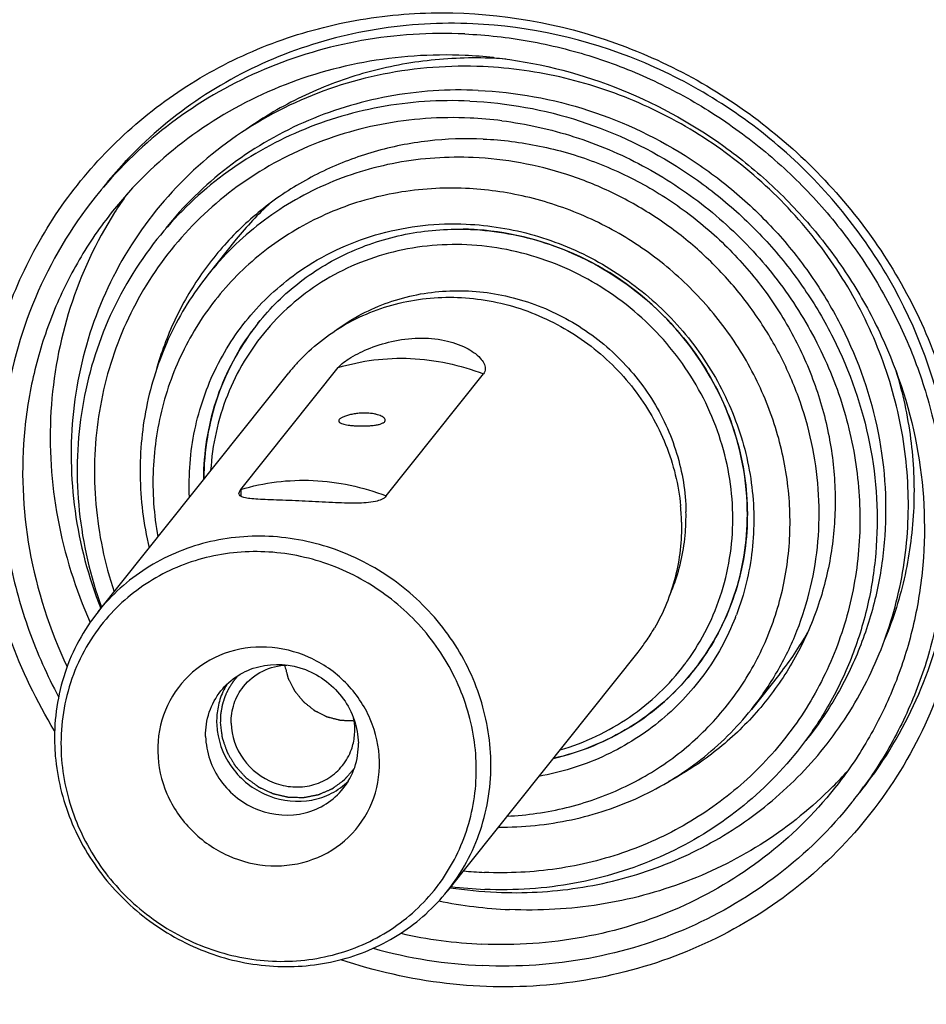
# Model space of a CAD drawing. Header units: millimetres. Extents: x 0 to 420, y 0 to 297.
# Tile 5 of 44: x 135 to 154, y 41 to 62. Entities that reach past the tile are written whole.
import ezdxf

# ---------------------------------------------------------------- set-up
doc = ezdxf.new("R2010")
doc.units = ezdxf.units.MM
doc.header["$LTSCALE"] = 23.1
doc.layers.add('COMPONENTS', color=7, linetype='CONTINUOUS')

msp = doc.modelspace()

# ---------------------------------------------------------------- linework, layer by layer
at = {"layer": 'COMPONENTS', "color": 7, "linetype": 'CONTINUOUS'}
for p, q in [((145.14051, 61.1519), (145.16531, 61.14924)), ((139.6165, 57.25193), (139.00669, 56.48845)), ((141.05947, 56.6244), (141.06786, 56.62998)), ((136.64996, 49.25968), (140.74443, 54.38585)), ((139.71467, 51.88201), (141.80546, 54.49964)), ((142.83731, 51.74489), (144.9281, 54.36251)), ((139.71467, 51.88201), (139.7174, 51.73812)), ((144.15091, 43.26838), (148.24538, 48.39455)), ((151.28986, 47.92797), (150.68005, 47.16449))]:
    msp.add_line(p, q, dxfattribs=at)
for centre, radius, start, end in [((144.09516, 51.2819), 9.9252, 83.954227, 87.48113), ((144.74168, 52.0908), 9.05357, 85.809563, 87.484496), ((144.26683, 51.43378), 8.42901, 82.821916, 87.481795), ((143.91236, 52.65736), 9.15406, 136.150957, 137.074371), ((143.89488, 52.67341), 9.13033, 137.07343, 141.384044), ((143.72599, 52.45096), 9.1372, 140.101391, 141.384397), ((143.72534, 52.4515), 9.13635, 139.634009, 140.10137), ((144.36935, 53.1526), 8.72201, 144.490561, 147.602449), ((144.75042, 53.1507), 6.57093, 132.02152, 141.380283), ((144.38618, 51.52849), 5.94231, 87.487057, 89.007973), ((144.38489, 51.49907), 5.97176, 86.010785, 87.487129), ((144.19147, 52.16864), 5.25709, 141.383928, 143.862595), ((144.18639, 52.17209), 5.25097, 140.683479, 141.381894), ((144.12731, 52.04052), 5.05597, 139.556569, 139.785725), ((144.03306, 51.75919), 4.20885, 137.53057, 140.65586), ((144.04362, 51.74961), 4.22311, 136.088854, 137.531395), ((144.02578, 51.76532), 4.19934, 140.657613, 141.383524), ((144.5698, 51.09402), 4.61001, 3.802569, 5.464806), ((144.62694, 51.09763), 4.55274, 1.093562, 3.804967), ((144.84327, 51.32181), 4.43256, 358.192604, 1.089406), ((144.85045, 51.32158), 4.42537, 356.323505, 358.19258), ((145.17668, 51.17843), 5.5483, 338.432164, 339.05915), ((144.93415, 51.0369), 4.23635, 325.221645, 329.799012), ((146.15309, 52.03008), 6.57372, 321.389809, 330.695501), ((144.95086, 51.02538), 4.21605, 321.385802, 325.220688), ((145.22652, 51.16386), 5.03613, 322.955749, 323.854929), ((145.32274, 51.26483), 5.25492, 320.68895, 321.383747), ((145.33349, 51.25689), 5.24156, 321.381418, 323.864313), ((140.69477, 46.92678), 1.49666, 148.925268, 162.500907), ((140.74133, 46.91434), 1.5448, 162.58021, 174.860079), ((140.76771, 46.91115), 1.57137, 174.830182, 181.086399), ((140.85059, 46.72467), 1.31281, 1.152817, 11.136449), ((140.80013, 46.91252), 1.6038, 181.113555, 187.285277), ((140.8937, 46.72707), 1.26966, 354.093788, 1.08369), ((140.28396, 46.55719), 4.56833, 181.097233, 184.962181), ((145.86507, 51.09858), 9.14742, 321.390213, 326.622722), ((146.23779, 51.66071), 8.72704, 315.172395, 318.243843), ((145.70082, 50.87364), 9.13538, 321.38442, 323.981428), ((145.31481, 52.07639), 8.4171, 264.417235, 267.482072), ((140.75606, 45.80193), 4.00278, 323.35653, 324.036752), ((145.61384, 52.49557), 9.26324, 261.278427, 267.467146), ((145.34115, 52.12878), 8.83447, 262.76579, 267.475082), ((145.93162, 52.88721), 10.0272, 258.688469, 267.455283), ((145.3419, 52.16873), 10.05048, 257.394652, 267.445915), ((145.37902, 52.24408), 10.58792, 254.556107, 267.42209)]:
    msp.add_arc(centre, radius, start, end, dxfattribs=at)
for points, knots in [([(164.9837, 35.38125), (165.69051, 36.26613), (166.97589, 38.1468), (168.46654, 41.22605), (169.49383, 44.50794), (170.22174, 49.07711), (169.88043, 54.98634), (167.92033, 60.61561), (165.48731, 64.72622), (163.24994, 67.57136), (160.65225, 70.10632), (156.78706, 73.00047), (151.32841, 75.62074), (146.56514, 76.49419), (144.19386, 76.59832)], [0, 0, 0, 0, 0.06012231, 0.12040391, 0.18099061, 0.24200269, 0.36529675, 0.49078626, 0.55436691, 0.61826967, 0.68235987, 0.74648928, 0.87399368, 1, 1, 1, 1]), ([(166.11078, 37.76734), (167.01172, 39.27793), (168.47034, 42.53894), (169.48177, 47.82099), (169.28566, 53.26213), (167.89415, 58.59762), (165.37884, 63.5748), (161.86076, 67.95875), (157.51096, 71.54216), (154.17616, 73.29246), (152.44364, 73.98293)], [0, 0, 0, 0, 0.12043594, 0.24202125, 0.36521555, 0.49016163, 0.61667122, 0.74427054, 0.87229316, 1, 1, 1, 1]), ([(126.08294, 69.12171), (125.25414, 68.2982), (123.72176, 66.51799), (121.86606, 63.52126), (120.49155, 60.26131), (119.6281, 56.80947), (119.29389, 53.23895), (119.56155, 48.41019), (121.24527, 42.45284), (125.20032, 36.10858), (130.76388, 31.03851), (137.46673, 27.66504), (142.38499, 26.72854), (144.83219, 26.62108)], [0, 0, 0, 0, 0.06023941, 0.12052603, 0.18103206, 0.24190947, 0.30327636, 0.36520696, 0.49048617, 0.61770932, 0.74587844, 0.87370475, 1, 1, 1, 1]), ([(124.13652, 67.56239), (123.42973, 66.67751), (122.14439, 64.79682), (120.6538, 61.71756), (119.62657, 58.43566), (118.89873, 53.8665), (119.24012, 47.95729), (121.20027, 42.32807), (123.63333, 38.2175), (125.87073, 35.3724), (128.46844, 32.83747), (132.33366, 29.94337), (137.79225, 27.32323), (142.55543, 26.44981), (144.92662, 26.34569)], [0, 0, 0, 0, 0.0601225, 0.1204043, 0.18099117, 0.24200345, 0.36529804, 0.49078817, 0.55436919, 0.61827225, 0.68236257, 0.74649227, 0.87399745, 1, 1, 1, 1]), ([(134.17071, 53.4204), (134.23686, 54.02741), (134.47877, 55.22784), (135.16831, 56.92286), (136.16047, 58.45234), (137.42376, 59.76644), (138.91765, 60.82337), (140.594, 61.58978), (142.39983, 62.04163), (144.90902, 62.20852), (148.08135, 61.57459), (151.42925, 59.59644), (153.54176, 57.11516), (154.65504, 54.81875), (155.00487, 53.59592), (155.12392, 52.97838)], [0, 0, 0, 0, 0.06128039, 0.12207754, 0.18261171, 0.24314146, 0.30392462, 0.36518484, 0.42708162, 0.48969122, 0.6164387, 0.7448662, 0.87314603, 0.93688245, 1, 1, 1, 1]), ([(144.69682, 61.877), (144.00578, 61.90734), (142.62237, 61.82931), (140.63033, 61.28976), (138.8165, 60.35144), (137.77462, 59.48182), (137.31075, 58.99893)], [0, 0, 0, 0, 0.25442492, 0.50549564, 0.75370358, 1, 1, 1, 1]), ([(154.92209, 52.75555), (154.73822, 53.95762), (153.91947, 56.33216), (151.56769, 59.26486), (148.37945, 61.2703), (145.91953, 61.82331), (144.69682, 61.877)], [0, 0, 0, 0, 0.24741683, 0.49888879, 0.75098874, 1, 1, 1, 1]), ([(144.52259, 61.65886), (143.78431, 61.69128), (142.30576, 61.59762), (140.18964, 60.97498), (138.28993, 59.90085), (137.22718, 58.91354), (136.76415, 58.36882)], [0, 0, 0, 0, 0.25459114, 0.50562525, 0.75369758, 1, 1, 1, 1]), ([(144.52259, 61.65886), (144.98709, 61.63847), (145.91792, 61.53442), (147.28473, 61.19473), (148.60352, 60.67719), (149.84948, 59.99151), (150.99955, 59.15049), (152.03234, 58.16977), (152.92865, 57.06756), (153.67174, 55.8643), (154.24772, 54.58236), (154.64573, 53.24553), (154.8582, 51.8787), (154.88098, 50.50737), (154.71346, 49.15723), (154.35854, 47.85353), (153.82296, 46.62115), (153.3512, 45.86123), (153.08975, 45.50161)], [0, 0, 0, 0, 0.06278266, 0.12603203, 0.18965767, 0.25353994, 0.31754239, 0.38152043, 0.44533108, 0.50884281, 0.57194464, 0.63455428, 0.69662461, 0.75814795, 0.81915768, 0.87972672, 0.9399627, 1, 1, 1, 1]), ([(144.53136, 61.19751), (143.80454, 61.22943), (142.34866, 61.13217), (140.27169, 60.49631), (138.42121, 59.40377), (137.40097, 58.40381), (136.96179, 57.85399)], [0, 0, 0, 0, 0.25466562, 0.50566771, 0.75367505, 1, 1, 1, 1]), ([(145.13903, 61.13565), (144.66426, 61.15649), (143.71457, 61.12323), (142.32475, 60.84545), (141.012, 60.34731), (140.20789, 59.8745), (139.83125, 59.60716)], [0, 0, 0, 0, 0.25372089, 0.50479739, 0.75341134, 1, 1, 1, 1]), ([(145.16531, 61.14924), (146.04219, 61.05421), (147.7867, 60.62682), (149.7599, 59.55562), (151.14345, 58.42122), (152.06619, 57.44511), (152.85455, 56.36309), (153.70321, 54.81408), (154.36896, 52.71404), (154.44968, 50.52776), (154.15529, 48.84153), (153.76202, 47.63105), (153.20274, 46.49472), (152.72536, 45.79947), (152.4636, 45.47176)], [0, 0, 0, 0, 0.12643198, 0.25413241, 0.31826736, 0.38231692, 0.4461444, 0.50962799, 0.63492495, 0.75807735, 0.81904281, 0.87960431, 0.93987728, 1, 1, 1, 1]), ([(144.91785, 60.9569), (144.20173, 60.98835), (142.76565, 60.88245), (140.7296, 60.21098), (138.94113, 59.06417), (137.50959, 57.50803), (136.52085, 55.63558), (136.03293, 53.55924), (136.07103, 51.40392), (136.44208, 50.00357), (136.70636, 49.33227)], [0, 0, 0, 0, 0.12686905, 0.25198556, 0.37573366, 0.4988187, 0.62210617, 0.7464127, 0.87231093, 1, 1, 1, 1]), ([(145.20447, 43.24138), (145.78817, 43.21575), (146.95715, 43.27645), (148.64767, 43.70781), (150.20286, 44.46364), (151.56066, 45.51569), (152.66741, 46.82323), (153.47927, 48.33473), (153.96489, 49.99036), (154.10637, 51.72507), (153.89981, 53.47152), (153.35455, 55.16288), (152.49268, 56.73518), (151.34759, 58.12931), (149.96301, 59.29295), (148.39099, 60.18228), (146.69151, 60.76336), (145.50802, 60.93099), (144.91785, 60.9569)], [0, 0, 0, 0, 0.06260928, 0.12450093, 0.18576852, 0.2465977, 0.30724539, 0.36799792, 0.42912459, 0.49083487, 0.55324631, 0.61636818, 0.68010266, 0.74426135, 0.80859446, 0.87282694, 0.93669664, 1, 1, 1, 1]), ([(144.81318, 60.44822), (144.16841, 60.47654), (142.87688, 60.39025), (141.03439, 59.82617), (139.39282, 58.85695), (138.48776, 57.96986), (138.09817, 57.4821)], [0, 0, 0, 0, 0.25466566, 0.50566771, 0.75367502, 1, 1, 1, 1]), ([(144.81318, 60.44822), (145.61575, 60.41298), (147.22791, 60.11735), (149.07543, 59.23053), (150.38365, 58.251), (151.26286, 57.39303), (152.02013, 56.43009), (152.84363, 55.03883), (153.50706, 53.13358), (153.62263, 51.13356), (153.3763, 49.58709), (153.02864, 48.4763), (152.52415, 47.4341), (152.08914, 46.79755), (151.84992, 46.49805)], [0, 0, 0, 0, 0.12600535, 0.25351029, 0.31763981, 0.38172998, 0.4456328, 0.50921351, 0.63470319, 0.75799737, 0.81900948, 0.87959618, 0.93987775, 1, 1, 1, 1]), ([(144.63024, 60.21918), (143.98546, 60.24749), (142.69393, 60.16121), (140.85143, 59.59712), (139.20985, 58.62789), (138.3048, 57.74079), (137.9152, 57.25303)], [0, 0, 0, 0, 0.25466567, 0.50566772, 0.75367501, 1, 1, 1, 1]), ([(144.63024, 60.21918), (145.43281, 60.18394), (147.04496, 59.88831), (148.89248, 59.00149), (150.20069, 58.02196), (151.07991, 57.164), (151.83717, 56.20106), (152.66067, 54.80981), (153.32411, 52.90456), (153.43968, 50.90455), (153.19336, 49.35808), (152.84571, 48.24729), (152.34122, 47.20508), (151.90621, 46.56853), (151.667, 46.26903)], [0, 0, 0, 0, 0.12600534, 0.25351027, 0.31763978, 0.38172995, 0.44563277, 0.50921348, 0.63470317, 0.75799736, 0.81900948, 0.87959618, 0.93987775, 1, 1, 1, 1]), ([(144.63717, 59.85465), (144.00187, 59.88255), (142.72903, 59.79328), (140.91918, 59.21859), (139.31812, 58.23379), (138.01699, 56.89216), (137.08857, 55.26849), (136.58423, 53.4536), (136.52978, 51.54983), (136.79301, 50.29703), (136.9939, 49.69132)], [0, 0, 0, 0, 0.12720238, 0.25252522, 0.37634006, 0.49936245, 0.62249283, 0.74660618, 0.872349, 1, 1, 1, 1]), ([(145.32006, 59.79673), (145.8446, 59.73076), (146.88802, 59.49916), (148.3663, 58.87309), (149.71505, 57.98914), (150.88507, 56.87933), (151.83432, 55.58353), (152.52828, 54.14827), (152.94139, 52.62514), (153.058, 51.06921), (152.87304, 49.53709), (152.39252, 48.08503), (151.63356, 46.76676), (150.62398, 45.6312), (149.40132, 44.72035), (148.01083, 44.06747), (146.50463, 43.69589), (145.46466, 43.64459), (144.94503, 43.66741)], [0, 0, 0, 0, 0.06367939, 0.12788459, 0.19237547, 0.25687336, 0.32109854, 0.38480749, 0.44782639, 0.51007718, 0.57159185, 0.63251163, 0.69306882, 0.75355246, 0.81426326, 0.87546609, 0.93734946, 1, 1, 1, 1]), ([(144.92223, 59.40391), (144.52595, 59.42131), (143.73324, 59.39368), (142.57311, 59.16253), (141.47674, 58.74765), (140.47318, 58.15955), (139.58875, 57.41344), (138.84675, 56.52869), (138.26678, 55.52894), (137.99886, 54.80468), (137.89615, 54.43381)], [0, 0, 0, 0, 0.12807312, 0.25481265, 0.38031246, 0.50479029, 0.62857796, 0.75208463, 0.87575104, 1, 1, 1, 1]), ([(144.92223, 59.40391), (145.32804, 59.38609), (146.14166, 59.28427), (147.3258, 58.94107), (148.44967, 58.41589), (149.48316, 57.72279), (150.39905, 56.88011), (151.17307, 55.91013), (151.78463, 54.83846), (152.21735, 53.6934), (152.45951, 52.50527), (152.50435, 51.30562), (152.35034, 50.12649), (152.00126, 48.99952), (151.4663, 47.95514), (150.75963, 47.02154), (149.90074, 46.22415), (149.2434, 45.79858), (148.899, 45.61519)], [0, 0, 0, 0, 0.06321794, 0.12697726, 0.19113605, 0.25550906, 0.31989117, 0.3840765, 0.44787818, 0.51114717, 0.57378788, 0.63576953, 0.69713133, 0.75798033, 0.81848128, 0.87883881, 0.9392743, 1, 1, 1, 1]), ([(144.70682, 59.00629), (144.1595, 59.03032), (143.06318, 58.95709), (141.49916, 58.47825), (140.10568, 57.65554), (139.33742, 56.9025), (139.0067, 56.48846)], [0, 0, 0, 0, 0.25466549, 0.50566497, 0.75367373, 1, 1, 1, 1]), ([(150.68003, 47.16448), (150.8831, 47.41871), (151.25237, 47.95905), (151.68061, 48.84378), (151.97576, 49.78655), (152.13199, 50.76869), (152.14644, 51.77106), (152.01897, 52.77415), (151.75219, 53.7585), (151.35142, 54.70506), (150.8245, 55.59557), (150.18169, 56.41284), (149.43546, 57.14112), (148.60022, 57.76637), (147.69212, 58.27651), (146.72861, 58.66163), (145.72856, 58.91427), (145.04694, 58.99135), (144.70682, 59.00629)], [0, 0, 0, 0, 0.06005268, 0.12026451, 0.18078111, 0.24172262, 0.30317421, 0.36518001, 0.42774071, 0.49081462, 0.55432179, 0.61815069, 0.68216672, 0.74622212, 0.81016616, 0.87385623, 0.93716594, 1, 1, 1, 1]), ([(144.54103, 58.34421), (144.0536, 58.36562), (143.07752, 58.30588), (141.67793, 57.9046), (140.41516, 57.20986), (139.34987, 56.2534), (138.53249, 55.08015), (138.00169, 53.74551), (137.78153, 52.31353), (137.8479, 51.3433), (137.93211, 50.86571)], [0, 0, 0, 0, 0.12753817, 0.25332576, 0.3776441, 0.50105114, 0.62428809, 0.74812989, 0.87323096, 1, 1, 1, 1]), ([(145.43353, 44.87378), (145.8619, 44.89446), (146.71205, 45.01619), (147.92038, 45.43896), (149.01208, 46.08607), (149.94634, 46.93429), (150.68882, 47.9526), (151.21222, 49.1035), (151.49766, 50.34461), (151.53532, 51.63045), (151.32445, 52.91432), (150.87333, 54.14997), (150.19868, 55.29316), (149.32495, 56.30306), (148.28364, 57.14368), (147.11182, 57.78494), (145.85198, 58.20371), (144.97715, 58.32506), (144.54103, 58.34421)], [0, 0, 0, 0, 0.06226793, 0.12379736, 0.18472711, 0.24528536, 0.3057579, 0.36644386, 0.42760903, 0.48944525, 0.55204377, 0.61538525, 0.67934609, 0.74371854, 0.8082402, 0.87262906, 0.93661816, 1, 1, 1, 1]), ([(136.58664, 58.15342), (136.06434, 57.49951), (135.19302, 56.03378), (134.75255, 54.38756), (134.64345, 53.55049)], [0, 0, 0, 0, 0.49784117, 1, 1, 1, 1]), ([(136.96179, 57.85399), (136.69823, 57.52401), (136.21787, 56.82369), (135.6564, 55.6786), (135.26337, 54.45865), (134.97266, 52.75933), (135.0642, 50.55805), (135.60978, 48.8748), (135.98708, 48.07932)], [0, 0, 0, 0, 0.12258246, 0.24547542, 0.36896429, 0.49328671, 0.74444475, 1, 1, 1, 1]), ([(137.00491, 57.82577), (136.60387, 57.19378), (135.95943, 55.81249), (135.54439, 53.55512), (135.69535, 51.23495), (136.16458, 49.74347), (136.48235, 49.03192)], [0, 0, 0, 0, 0.24529281, 0.4931301, 0.74461767, 1, 1, 1, 1]), ([(140.08387, 55.44958), (140.34861, 55.78103), (140.96364, 56.38382), (142.07914, 57.04241), (143.33117, 57.42571), (144.2088, 57.48434), (144.64694, 57.4651)], [0, 0, 0, 0, 0.24632543, 0.4943345, 0.7453342, 1, 1, 1, 1]), ([(141.06786, 56.62998), (141.3193, 56.79701), (141.85265, 57.0916), (142.71608, 57.40077), (143.62556, 57.57209), (144.2456, 57.59162), (144.5556, 57.578)], [0, 0, 0, 0, 0.24668036, 0.49536782, 0.7464222, 1, 1, 1, 1]), ([(144.5556, 57.578), (145.0483, 57.55637), (146.03741, 57.39318), (147.19454, 56.90964), (148.04065, 56.37187), (148.62749, 55.89753), (149.15617, 55.36013), (149.77109, 54.57305), (150.35979, 53.47352), (150.67375, 52.27387), (150.74542, 51.30254), (150.70969, 50.58017), (150.58501, 49.87297), (150.44331, 49.41702), (150.35851, 49.19544)], [0, 0, 0, 0, 0.1252109, 0.25182087, 0.31552547, 0.37928112, 0.44297388, 0.50649353, 0.63241038, 0.75663357, 0.81813607, 0.87916616, 0.93976494, 1, 1, 1, 1]), ([(144.64694, 57.4651), (145.19232, 57.44115), (146.28786, 57.24026), (147.54334, 56.63762), (148.43234, 55.97197), (149.02981, 55.38893), (149.54441, 54.73456), (150.10401, 53.78912), (150.55484, 52.4944), (150.63335, 51.13528), (150.46594, 50.08437), (150.22967, 49.32953), (149.88683, 48.62131), (149.5912, 48.18875), (149.42864, 47.98523)], [0, 0, 0, 0, 0.12600335, 0.25350928, 0.31763895, 0.38172908, 0.44563198, 0.50921287, 0.63470273, 0.75799703, 0.81900917, 0.87959593, 0.93987761, 1, 1, 1, 1]), ([(150.59168, 51.46115), (150.57752, 52.20553), (150.24552, 53.71754), (148.95635, 55.6442), (147.06502, 57.00328), (145.55487, 57.40374), (144.80034, 57.45635)], [0, 0, 0, 0, 0.24606591, 0.49725275, 0.75001707, 1, 1, 1, 1]), ([(137.9152, 57.25303), (137.48962, 56.72021), (136.77437, 55.53031), (136.20322, 53.52083), (136.16082, 51.40674), (136.48442, 50.02223), (136.72667, 49.35672)], [0, 0, 0, 0, 0.24577372, 0.49353264, 0.74474376, 1, 1, 1, 1]), ([(150.27921, 51.36198), (150.26841, 51.92954), (150.06469, 53.07823), (149.26413, 54.63798), (148.04135, 55.91769), (146.50807, 56.80032), (144.8024, 57.20542), (143.07863, 57.09184), (141.49825, 56.46639), (140.63575, 55.73828), (140.27948, 55.32031)], [0, 0, 0, 0, 0.12440012, 0.25104188, 0.37901757, 0.50694898, 0.63348223, 0.75773922, 0.87964467, 1, 1, 1, 1]), ([(138.61332, 51.71996), (138.59151, 52.20174), (138.66629, 53.16921), (139.13848, 54.5371), (139.94155, 55.73118), (140.66521, 56.36148), (141.05947, 56.6244)], [0, 0, 0, 0, 0.25309244, 0.50300317, 0.75131088, 1, 1, 1, 1]), ([(139.0067, 56.48846), (138.68928, 56.09108), (138.14373, 55.21589), (137.64828, 53.74604), (137.49511, 52.18667), (137.62519, 51.14265), (137.74515, 50.63179)], [0, 0, 0, 0, 0.24656289, 0.49468284, 0.74559992, 1, 1, 1, 1]), ([(141.00122, 54.67851), (141.30259, 54.99157), (142.01239, 55.53057), (143.27604, 55.98354), (144.63821, 56.05282), (145.98461, 55.73497), (147.20595, 55.05881), (148.20326, 54.07959), (148.89523, 52.8779), (149.11594, 51.98164), (149.15885, 51.53305)], [0, 0, 0, 0, 0.12034844, 0.24230453, 0.36650955, 0.49285766, 0.62056342, 0.74842672, 0.87519376, 1, 1, 1, 1]), ([(141.78785, 55.32412), (142.12229, 55.56708), (142.87403, 55.9584), (144.12767, 56.20195), (145.42043, 56.09241), (146.65292, 55.63974), (147.73297, 54.87982), (148.57933, 53.86954), (149.12783, 52.68583), (149.26697, 51.82966), (149.27503, 51.40608)], [0, 0, 0, 0, 0.12082721, 0.24361024, 0.36859227, 0.4953562, 0.62297161, 0.75027477, 0.87616887, 1, 1, 1, 1]), ([(140.08369, 55.44936), (139.71254, 54.98472), (139.12207, 53.91319), (138.92252, 52.70779), (138.91986, 52.10543)], [0, 0, 0, 0, 0.49678953, 1, 1, 1, 1]), ([(138.91985, 52.1037), (138.92098, 52.38822), (138.96625, 52.95573), (139.16395, 53.78284), (139.48669, 54.56403), (139.78111, 55.0433), (139.94582, 55.26887)], [0, 0, 0, 0, 0.2526018, 0.5031131, 0.75202992, 1, 1, 1, 1]), ([(140.26639, 55.3049), (139.91454, 54.88874), (139.3401, 53.92966), (139.1021, 52.83857), (139.06826, 52.28864)], [0, 0, 0, 0, 0.497258, 1, 1, 1, 1]), ([(141.80546, 54.49964), (141.83153, 54.53227), (141.90495, 54.59919), (142.10855, 54.74159), (142.45836, 54.91626), (142.96154, 55.07853), (143.52461, 55.15274), (144.07171, 55.11011), (144.52934, 54.95627), (144.83884, 54.75131), (144.96467, 54.5585), (144.96619, 54.47516)], [0, 0, 0, 0, 0.03527965, 0.08316218, 0.20975184, 0.36358511, 0.52795159, 0.68614792, 0.82345586, 0.92960535, 1, 1, 1, 1]), ([(141.80546, 54.49964), (142.05495, 54.57607), (142.57121, 54.68596), (143.36554, 54.71695), (144.16187, 54.61475), (144.6775, 54.46014), (144.9281, 54.36251)], [0, 0, 0, 0, 0.24610033, 0.49491124, 0.74633943, 1, 1, 1, 1]), ([(153.78258, 54.42954), (153.92764, 53.9544), (154.13892, 52.98353), (154.20624, 51.50361), (154.02068, 50.04843), (153.72997, 49.11836), (153.5456, 48.67289)], [0, 0, 0, 0, 0.25390086, 0.50504799, 0.75359551, 1, 1, 1, 1]), ([(142.42526, 53.52245), (142.38818, 53.52408), (142.31378, 53.52406), (142.20415, 53.51514), (142.10021, 53.49831), (142.00701, 53.47523), (141.92908, 53.44781), (141.87607, 53.42173), (141.84492, 53.39924), (141.82586, 53.3809), (141.8167, 53.36341), (141.81691, 53.35275)], [0, 0, 0, 0, 0.16947373, 0.33918041, 0.50163838, 0.64968739, 0.776915, 0.87821985, 0.91827756, 0.95133117, 1, 1, 1, 1]), ([(142.81673, 53.37179), (142.81656, 53.38061), (142.80975, 53.40039), (142.78628, 53.42577), (142.75073, 53.4498), (142.70343, 53.47177), (142.64551, 53.49091), (142.5523, 53.51232), (142.47724, 53.52017), (142.42526, 53.52245)], [0, 0, 0, 0, 0.06001237, 0.13548288, 0.23190429, 0.350217, 0.4891356, 0.64611033, 1, 1, 1, 1]), ([(134.62487, 53.39844), (134.56742, 52.89513), (134.53193, 51.87273), (134.71607, 50.34331), (135.1323, 48.84515), (135.5568, 47.8934), (135.80309, 47.43412)], [0, 0, 0, 0, 0.24640758, 0.49523816, 0.74650533, 1, 1, 1, 1]), ([(141.81691, 53.35275), (141.81705, 53.34549), (141.82185, 53.33387), (141.83363, 53.32194), (141.85184, 53.30897), (141.8834, 53.29513), (141.93033, 53.28158), (141.98797, 53.2702), (142.05478, 53.26099), (142.12896, 53.25401), (142.18072, 53.25096), (142.20747, 53.24978)], [0, 0, 0, 0, 0.05189724, 0.08306261, 0.11952433, 0.2107122, 0.32734569, 0.46804713, 0.62984047, 0.80876839, 1, 1, 1, 1]), ([(142.20747, 53.24978), (142.24458, 53.24815), (142.31883, 53.24644), (142.42836, 53.24835), (142.53234, 53.25507), (142.62574, 53.26692), (142.70399, 53.28406), (142.75761, 53.30377), (142.78891, 53.32339), (142.80482, 53.33824), (142.81473, 53.35448), (142.81684, 53.36624), (142.81673, 53.37179)], [0, 0, 0, 0, 0.17143402, 0.34265568, 0.50540038, 0.65213702, 0.77664338, 0.87474772, 0.91365901, 0.94640258, 0.97436598, 1, 1, 1, 1]), ([(167.87978, 46.28218), (167.66214, 44.87163), (166.95663, 42.09452), (165.11269, 38.22852), (162.54997, 34.80971), (159.35842, 31.95985), (155.65002, 29.77742), (151.55475, 28.33717), (147.2151, 27.68704), (142.78086, 27.84746), (138.40403, 28.81117), (134.23391, 30.54381), (130.41235, 32.98546), (127.06942, 36.05271), (124.31914, 39.64111), (122.25597, 43.62928), (120.95128, 47.8795), (120.61625, 50.81321), (120.58853, 52.27066)], [0, 0, 0, 0, 0.06104295, 0.12164474, 0.18205972, 0.24257387, 0.30345746, 0.36492614, 0.42711095, 0.49004246, 0.55364992, 0.61777377, 0.68218842, 0.74663173, 0.81083789, 0.87457161, 0.93765365, 1, 1, 1, 1]), ([(139.71467, 51.88201), (139.96416, 51.95845), (140.48041, 52.06834), (141.27475, 52.09933), (142.07108, 51.99712), (142.5867, 51.84252), (142.83731, 51.74489)], [0, 0, 0, 0, 0.24610033, 0.49491124, 0.74633943, 1, 1, 1, 1]), ([(139.67607, 51.79647), (139.67595, 51.80284), (139.6802, 51.83461), (139.69889, 51.86226), (139.71467, 51.88201)], [0, 0, 0, 0, 0.20137613, 1, 1, 1, 1]), ([(142.83731, 51.74489), (142.78376, 51.67785), (142.55554, 51.60014), (142.16754, 51.58476), (141.66125, 51.60282), (141.10796, 51.63401), (140.64553, 51.65262), (140.30642, 51.66425), (140.09609, 51.67282), (139.92499, 51.68544), (139.80863, 51.70189), (139.73968, 51.72446), (139.69669, 51.74608), (139.67641, 51.77726), (139.67607, 51.79647)], [0, 0, 0, 0, 0.07961437, 0.20476438, 0.3668056, 0.54677157, 0.71990128, 0.79599572, 0.86167568, 0.91516614, 0.95528317, 0.97027898, 0.9821775, 1, 1, 1, 1]), ([(149.29333, 48.19339), (149.6217, 48.64296), (150.13485, 49.66567), (150.28994, 50.79784), (150.27921, 51.36198)], [0, 0, 0, 0, 0.49664622, 1, 1, 1, 1]), ([(149.56669, 48.16594), (149.90811, 48.63354), (150.44175, 49.69708), (150.60284, 50.8745), (150.59168, 51.46115)], [0, 0, 0, 0, 0.49665723, 1, 1, 1, 1]), ([(149.17886, 51.18452), (149.18643, 50.78636), (149.09672, 49.98913), (148.79328, 49.2457), (148.59548, 48.90587)], [0, 0, 0, 0, 0.50317722, 1, 1, 1, 1]), ([(148.91184, 49.57817), (148.96235, 49.6925), (149.14487, 50.16068), (149.24253, 50.66139), (149.26672, 51.03781)], [0, 0, 0, 0, 0.2488904, 1, 1, 1, 1]), ([(135.71812, 46.70357), (135.33294, 47.33495), (134.6885, 48.6689), (134.3253, 50.10577), (134.22, 50.82904)], [0, 0, 0, 0, 0.50295907, 1, 1, 1, 1]), ([(145.08439, 46.05834), (145.07526, 46.538), (144.90132, 47.509), (144.21717, 48.82396), (143.17406, 49.89665), (141.86935, 50.62671), (140.42325, 50.94567), (138.96987, 50.82007), (137.64895, 50.25834), (136.93917, 49.62177), (136.64972, 49.25937)], [0, 0, 0, 0, 0.12447266, 0.2512092, 0.37926695, 0.50722551, 0.63371141, 0.75786288, 0.87966397, 1, 1, 1, 1]), ([(144.77191, 45.95917), (144.76333, 46.41038), (144.60132, 47.32362), (143.96464, 48.56356), (142.99226, 49.58076), (141.773, 50.28205), (140.4168, 50.60348), (139.04642, 50.51238), (137.79035, 50.01423), (137.10515, 49.43476), (136.82222, 49.1022)], [0, 0, 0, 0, 0.12439879, 0.25104218, 0.37902122, 0.50695405, 0.63348675, 0.75774162, 0.87964437, 1, 1, 1, 1]), ([(153.50377, 46.06613), (153.90034, 46.66806), (154.55557, 47.97637), (154.88799, 49.40065), (154.97216, 50.12292)], [0, 0, 0, 0, 0.49781314, 1, 1, 1, 1]), ([(155.25467, 49.90534), (155.17407, 49.16564), (154.84929, 47.70477), (153.87933, 45.69019), (152.47619, 43.95597), (150.70658, 42.58692), (148.65609, 41.64718), (146.42247, 41.18009), (144.11252, 41.20518), (142.59833, 41.54735), (141.8644, 41.79449)], [0, 0, 0, 0, 0.12416934, 0.24724196, 0.36994894, 0.49306995, 0.61731096, 0.74315309, 0.87076853, 1, 1, 1, 1]), ([(136.64972, 49.25937), (136.34119, 48.87308), (135.85491, 47.9775), (135.70695, 46.97076), (135.71647, 46.46971)], [0, 0, 0, 0, 0.49661026, 1, 1, 1, 1]), ([(136.82222, 49.1022), (136.50415, 48.72833), (135.99959, 47.84877), (135.84525, 46.84823), (135.85471, 46.35075)], [0, 0, 0, 0, 0.49660599, 1, 1, 1, 1]), ([(150.33651, 49.13886), (150.1642, 48.70296), (149.70616, 47.87173), (148.7226, 46.84299), (147.50305, 46.09354), (146.58571, 45.81116), (146.11606, 45.72688)], [0, 0, 0, 0, 0.24863194, 0.49695041, 0.74689624, 1, 1, 1, 1]), ([(142.69432, 46.0504), (142.68845, 46.35933), (142.54832, 46.98696), (142.00582, 47.7819), (141.21118, 48.33392), (140.2793, 48.56042), (139.34612, 48.4232), (138.55514, 47.9349), (138.03564, 47.17011), (137.92657, 46.561), (137.9323, 46.25952)], [0, 0, 0, 0, 0.12562481, 0.25385669, 0.38283795, 0.51027138, 0.63471872, 0.75645891, 0.87740557, 1, 1, 1, 1]), ([(139.28735, 47.56236), (139.3887, 47.68916), (139.63731, 47.91187), (140.25417, 48.17542), (141.14872, 48.11242), (141.85802, 47.56104), (142.17505, 46.9498), (142.2362, 46.60978), (142.23939, 46.4419)], [0, 0, 0, 0, 0.12101281, 0.24349643, 0.4926318, 0.74736403, 0.87482275, 1, 1, 1, 1]), ([(139.77379, 47.65866), (139.88345, 47.79579), (140.17083, 48.02562), (140.52759, 48.111), (140.70664, 48.11702)], [0, 0, 0, 0, 0.49496564, 1, 1, 1, 1]), ([(140.6551, 48.12043), (140.66058, 48.09956), (140.67154, 48.05781), (140.68523, 48.00563), (140.69619, 47.96388), (140.70441, 47.93257), (140.71126, 47.90648), (140.71673, 47.88561), (140.72016, 47.87256), (140.7229, 47.86212), (140.72495, 47.85429), (140.72701, 47.84647), (140.72853, 47.84059), (140.72959, 47.83669), (140.73017, 47.83404), (140.73187, 47.83105), (140.73369, 47.82739), (140.7362, 47.82253), (140.73931, 47.81645), (140.74429, 47.80673), (140.75052, 47.79457), (140.76049, 47.77513), (140.77295, 47.75081), (140.7879, 47.72164), (140.80284, 47.69247), (140.81779, 47.66329), (140.83025, 47.63898), (140.84022, 47.61953), (140.84769, 47.60494), (140.85392, 47.59279), (140.8589, 47.58306), (140.86203, 47.57699), (140.86449, 47.57211), (140.86596, 47.56942), (140.8668, 47.56754), (140.8677, 47.56649), (140.86921, 47.56461), (140.87227, 47.56089), (140.87663, 47.55556), (140.88361, 47.54703), (140.89234, 47.53637), (140.90629, 47.51931), (140.92374, 47.49799), (140.95166, 47.46387), (140.97957, 47.42975), (141.004, 47.3999), (141.01796, 47.38284), (141.02843, 47.37005), (141.0389, 47.35726), (141.04763, 47.3466), (141.05372, 47.33912), (141.0568, 47.33542), (141.0585, 47.33324), (141.06077, 47.33163), (141.06341, 47.32941), (141.06775, 47.32598), (141.07313, 47.32165), (141.0796, 47.31647), (141.08823, 47.30956), (141.10333, 47.29747), (141.1249, 47.2802), (141.15079, 47.25947), (141.17667, 47.23874), (141.20256, 47.21801), (141.22844, 47.19728), (141.25001, 47.18001), (141.26511, 47.16792), (141.27374, 47.16101), (141.28021, 47.15582), (141.28561, 47.15152), (141.28991, 47.14804), (141.29265, 47.14594), (141.29472, 47.14408), (141.29721, 47.1429), (141.3015, 47.1407), (141.31014, 47.13639), (141.32244, 47.1302), (141.33722, 47.12278), (141.35199, 47.11536), (141.37169, 47.10547), (141.40616, 47.08816), (141.44555, 47.06837), (141.48495, 47.04858), (141.50957, 47.03622), (141.52927, 47.02632), (141.54158, 47.02014), (141.55143, 47.01519), (141.55759, 47.01211), (141.56189, 47.00993), (141.56405, 47.00887), (141.56527, 47.00822), (141.56729, 47.00781), (141.57024, 47.00696), (141.57554, 47.00563), (141.58215, 47.0039), (141.59273, 47.00117), (141.60595, 46.99774), (141.62182, 46.99364), (141.64298, 46.98816), (141.66943, 46.98132), (141.70117, 46.9731), (141.73291, 46.96489), (141.76465, 46.95668), (141.7911, 46.94983), (141.81226, 46.94436), (141.82549, 46.94093), (141.83606, 46.93819), (141.84268, 46.93649), (141.84797, 46.9351), (141.85194, 46.93413), (141.85522, 46.93311), (141.85798, 46.93313), (141.86208, 46.93295), (141.86825, 46.93277), (141.87646, 46.93247), (141.88468, 46.93219), (141.89564, 46.93181), (141.90933, 46.93134), (141.93124, 46.93058), (141.95863, 46.92963), (141.9915, 46.92849), (142.03533, 46.92697), (142.09011, 46.92507), (142.13393, 46.92355), (142.15584, 46.92279)], [0, 0, 0, 0, 0.03125, 0.0625, 0.078125, 0.09375, 0.109375, 0.1171875, 0.125, 0.12890625, 0.1328125, 0.13671875, 0.140625, 0.14160156, 0.14257812, 0.14453125, 0.14648438, 0.1484375, 0.15234375, 0.15625, 0.1640625, 0.171875, 0.1875, 0.203125, 0.21875, 0.234375, 0.25, 0.2578125, 0.265625, 0.2734375, 0.27734375, 0.28125, 0.28320312, 0.28515625, 0.28564453, 0.28613281, 0.28710938, 0.2890625, 0.29296875, 0.296875, 0.3046875, 0.3125, 0.328125, 0.34375, 0.375, 0.390625, 0.3984375, 0.40625, 0.4140625, 0.421875, 0.42578125, 0.42773438, 0.42871094, 0.4296875, 0.43164062, 0.43359375, 0.4375, 0.44140625, 0.4453125, 0.453125, 0.46875, 0.484375, 0.5, 0.515625, 0.53125, 0.546875, 0.5546875, 0.55859375, 0.5625, 0.56640625, 0.56835938, 0.5703125, 0.57128906, 0.57226562, 0.57421875, 0.578125, 0.5859375, 0.59375, 0.6015625, 0.609375, 0.625, 0.65625, 0.671875, 0.6875, 0.6953125, 0.703125, 0.70703125, 0.7109375, 0.71289062, 0.71386719, 0.71435547, 0.71484375, 0.71679688, 0.71875, 0.72265625, 0.7265625, 0.734375, 0.7421875, 0.75, 0.765625, 0.78125, 0.796875, 0.8125, 0.828125, 0.8359375, 0.84375, 0.84765625, 0.8515625, 0.85351562, 0.85546875, 0.85742188, 0.85839844, 0.859375, 0.86328125, 0.8671875, 0.87109375, 0.875, 0.8828125, 0.890625, 0.90625, 0.921875, 0.9375, 0.96875, 1, 1, 1, 1]), ([(146.42501, 46.1112), (147.01186, 46.24683), (148.14327, 46.70809), (149.05765, 47.52081), (149.42882, 47.98546)], [0, 0, 0, 0, 0.50318576, 1, 1, 1, 1]), ([(146.57148, 46.29654), (147.09983, 46.45094), (148.11031, 46.92408), (148.91818, 47.69531), (149.24622, 48.12993)], [0, 0, 0, 0, 0.5027056, 1, 1, 1, 1]), ([(149.38857, 47.93568), (149.20304, 47.70911), (148.79241, 47.28552), (148.07817, 46.76053), (147.28252, 46.35756), (146.7131, 46.17765), (146.42238, 46.11058)], [0, 0, 0, 0, 0.2479866, 0.49685748, 0.74734372, 1, 1, 1, 1]), ([(138.96062, 46.58588), (138.95728, 46.76128), (139.00909, 47.11368), (139.17931, 47.42719), (139.28735, 47.56236)], [0, 0, 0, 0, 0.50342549, 1, 1, 1, 1]), ([(139.50889, 46.86764), (139.50619, 47.00972), (139.54821, 47.29523), (139.68623, 47.54915), (139.77379, 47.65866)], [0, 0, 0, 0, 0.50334988, 1, 1, 1, 1]), ([(145.24718, 44.63976), (145.77194, 44.6357), (146.81887, 44.73954), (148.30577, 45.23363), (149.62972, 46.04162), (150.36263, 46.76711), (150.68003, 47.16448)], [0, 0, 0, 0, 0.25441152, 0.50532389, 0.75344031, 1, 1, 1, 1]), ([(139.20927, 46.70915), (139.24812, 46.40447), (139.50912, 45.80348), (140.28703, 45.2321), (141.09317, 45.14841), (141.6721, 45.34465), (141.91919, 45.52143), (142.02535, 45.62487)], [0, 0, 0, 0, 0.25116841, 0.50610071, 0.75594294, 0.87879312, 1, 1, 1, 1]), ([(139.50889, 46.86764), (139.51405, 46.59653), (139.70593, 46.04187), (140.28475, 45.60274), (140.82891, 45.48312), (141.24081, 45.51835), (141.61497, 45.67733), (141.81619, 45.85747), (141.89823, 45.96007)], [0, 0, 0, 0, 0.24976454, 0.50448084, 0.63166862, 0.75651097, 0.87899613, 1, 1, 1, 1]), ([(138.96062, 46.58588), (138.96381, 46.418), (139.02496, 46.07798), (139.342, 45.46674), (140.05129, 44.91536), (140.94584, 44.85236), (141.5627, 45.11591), (141.81131, 45.33862), (141.91266, 45.46542)], [0, 0, 0, 0, 0.12517725, 0.25263597, 0.5073682, 0.75650357, 0.87898719, 1, 1, 1, 1]), ([(135.85471, 46.35075), (135.86351, 45.88824), (136.03342, 44.9518), (136.70066, 43.68715), (137.71642, 42.66195), (138.98356, 41.97472), (140.38228, 41.6915), (141.77952, 41.84335), (143.03712, 42.41905), (143.70101, 43.05435), (143.96775, 43.41294)], [0, 0, 0, 0, 0.12454967, 0.25138694, 0.37952916, 0.50751308, 0.63394312, 0.7579783, 0.87967185, 1, 1, 1, 1]), ([(141.91266, 45.46542), (142.0207, 45.60059), (142.19093, 45.9141), (142.24273, 46.2665), (142.23939, 46.4419)], [0, 0, 0, 0, 0.49657451, 1, 1, 1, 1]), ([(151.667, 46.26903), (151.2774, 45.78127), (150.37235, 44.89417), (148.73077, 43.92495), (146.88827, 43.36085), (145.59673, 43.27457), (144.95196, 43.30288)], [0, 0, 0, 0, 0.24632499, 0.49433228, 0.74533433, 1, 1, 1, 1]), ([(135.73276, 46.16204), (135.77326, 45.69491), (136.00081, 44.7601), (136.73282, 43.51426), (137.79171, 42.51451), (139.0842, 41.84995), (140.49713, 41.57979), (141.90609, 41.73142), (143.18243, 42.29425), (143.86945, 42.91599), (144.15115, 43.26869)], [0, 0, 0, 0, 0.12494565, 0.25195947, 0.3800512, 0.50785319, 0.63410008, 0.75803919, 0.8797151, 1, 1, 1, 1]), ([(137.9323, 46.25952), (137.93818, 45.95058), (138.0783, 45.32296), (138.6208, 44.52802), (139.41545, 43.976), (140.34733, 43.7495), (141.28051, 43.88672), (142.07149, 44.37502), (142.59099, 45.13981), (142.70006, 45.74892), (142.69432, 46.0504)], [0, 0, 0, 0, 0.12562481, 0.25385669, 0.38283795, 0.51027138, 0.63471872, 0.75645891, 0.87740557, 1, 1, 1, 1]), ([(144.15115, 43.26869), (144.45969, 43.65499), (144.94598, 44.55056), (145.09392, 45.55731), (145.08439, 46.05834)], [0, 0, 0, 0, 0.49662269, 1, 1, 1, 1]), ([(143.99588, 43.45124), (144.2545, 43.80768), (144.6584, 44.61746), (144.7804, 45.51294), (144.77191, 45.95917)], [0, 0, 0, 0, 0.49665509, 1, 1, 1, 1]), ([(152.4636, 45.47176), (152.02442, 44.92193), (151.00418, 43.92197), (149.1537, 42.82943), (147.07673, 42.19357), (145.62085, 42.09632), (144.89403, 42.12823)], [0, 0, 0, 0, 0.24632495, 0.49433229, 0.74533438, 1, 1, 1, 1]), ([(152.42728, 45.50835), (151.98559, 45.064), (150.99899, 44.26525), (149.29321, 43.40525), (147.42684, 42.91207), (146.13284, 42.84151), (145.48642, 42.86989)], [0, 0, 0, 0, 0.24630399, 0.49454413, 0.74563238, 1, 1, 1, 1]), ([(152.83875, 45.17233), (152.37832, 44.59588), (151.30872, 43.54749), (149.36867, 42.40204), (147.19117, 41.73539), (145.66481, 41.63342), (144.9028, 41.66688)], [0, 0, 0, 0, 0.24632497, 0.49433225, 0.74533431, 1, 1, 1, 1])]:
    msp.add_open_spline(points, degree=3, knots=knots, dxfattribs=at)
for points in [[(144.96619, 54.47516), (144.96691, 54.43553), (144.95284, 54.39348), (144.9281, 54.36251)], [(142.0916, 46.30752), (142.12469, 46.40052), (142.14646, 46.49824), (142.15662, 46.59643)], [(141.89823, 45.96007), (141.98101, 46.06359), (142.04718, 46.18264), (142.0916, 46.30752)]]:
    msp.add_open_spline(points, degree=3, dxfattribs=at)
at = {"layer": 'COMPONENTS', "color": 2, "linetype": 'CONTINUOUS'}
for points, knots in [([(139.65724, 47.8905), (139.64274, 47.8728), (139.62098, 47.84625), (139.5956, 47.81527), (139.58109, 47.79757), (139.57022, 47.78429), (139.55933, 47.77102), (139.55119, 47.76106), (139.54573, 47.75443), (139.54349, 47.75164), (139.54162, 47.74947), (139.54005, 47.74709), (139.53744, 47.7428), (139.53364, 47.73674), (139.52761, 47.72701), (139.52004, 47.71485), (139.50795, 47.6954), (139.49284, 47.67109), (139.47772, 47.64677), (139.46563, 47.62732), (139.45808, 47.61516), (139.45202, 47.60544), (139.44827, 47.59935), (139.44558, 47.59512), (139.44413, 47.59265), (139.44301, 47.59), (139.44149, 47.58675), (139.43795, 47.5789), (139.43259, 47.56714), (139.42547, 47.55146), (139.41835, 47.53577), (139.40885, 47.51486), (139.39935, 47.49395), (139.38985, 47.47304), (139.38392, 47.45997), (139.37916, 47.44951), (139.37561, 47.44167), (139.37261, 47.43514), (139.3703, 47.42989), (139.36833, 47.42605), (139.36725, 47.42183), (139.3655, 47.41634), (139.36341, 47.40944), (139.36087, 47.40117), (139.35749, 47.39013), (139.35326, 47.37635), (139.3465, 47.35429), (139.33973, 47.33222), (139.33297, 47.31016), (139.3279, 47.29362), (139.32282, 47.27707), (139.31903, 47.26466), (139.31647, 47.25639), (139.31545, 47.25293), (139.31453, 47.2502), (139.31397, 47.24736), (139.31316, 47.24234), (139.31191, 47.2352), (139.30995, 47.22375), (139.30749, 47.20945), (139.30356, 47.18657), (139.29865, 47.15797), (139.29374, 47.12937), (139.28981, 47.10649), (139.28736, 47.09218), (139.28539, 47.08075), (139.28419, 47.07359), (139.28328, 47.06859), (139.28286, 47.06572), (139.2828, 47.06276), (139.28261, 47.05908), (139.28224, 47.05024), (139.28165, 47.03699), (139.28088, 47.01931), (139.2801, 47.00164), (139.27907, 46.97808), (139.27727, 46.93684), (139.27572, 46.90149), (139.27469, 46.87793)], [0, 0, 0, 0, 0.0625, 0.09375, 0.109375, 0.125, 0.140625, 0.15625, 0.16015625, 0.1640625, 0.16601562, 0.16796875, 0.171875, 0.1796875, 0.1875, 0.203125, 0.21875, 0.25, 0.28125, 0.296875, 0.3125, 0.3203125, 0.328125, 0.33203125, 0.33398438, 0.3359375, 0.33984375, 0.34375, 0.359375, 0.375, 0.390625, 0.40625, 0.4375, 0.453125, 0.46875, 0.4765625, 0.484375, 0.4921875, 0.49609375, 0.5, 0.50390625, 0.5078125, 0.515625, 0.5234375, 0.53125, 0.546875, 0.5625, 0.59375, 0.609375, 0.625, 0.640625, 0.65625, 0.66015625, 0.6640625, 0.66601562, 0.66796875, 0.671875, 0.6796875, 0.6875, 0.703125, 0.71875, 0.75, 0.78125, 0.796875, 0.8125, 0.8203125, 0.828125, 0.83203125, 0.83398438, 0.8359375, 0.83984375, 0.84375, 0.859375, 0.875, 0.890625, 0.90625, 0.9375, 1, 1, 1, 1]), ([(139.27469, 46.87793), (139.27721, 46.85785), (139.28223, 46.8177), (139.28977, 46.75746), (139.29605, 46.70727), (139.30107, 46.66712), (139.30484, 46.637), (139.30799, 46.6119), (139.31049, 46.59183), (139.31207, 46.57928), (139.31331, 46.56924), (139.31414, 46.56297), (139.31462, 46.55857), (139.31504, 46.55607), (139.316, 46.55362), (139.31701, 46.55054), (139.31873, 46.54561), (139.32085, 46.53946), (139.32426, 46.52961), (139.32852, 46.51729), (139.33363, 46.50252), (139.34044, 46.48282), (139.35236, 46.44835), (139.36939, 46.3991), (139.38642, 46.34985), (139.39835, 46.31538), (139.40516, 46.29568), (139.41027, 46.2809), (139.41453, 46.26859), (139.41793, 46.25874), (139.42007, 46.25259), (139.42175, 46.24765), (139.42286, 46.2446), (139.42362, 46.24209), (139.42487, 46.23979), (139.42729, 46.23586), (139.43063, 46.23019), (139.43605, 46.22115), (139.44279, 46.20983), (139.45359, 46.19174), (139.46709, 46.16912), (139.48329, 46.14197), (139.49948, 46.11483), (139.51568, 46.08769), (139.53188, 46.06054), (139.54808, 46.0334), (139.56158, 46.01078), (139.57238, 45.99268), (139.57912, 45.98137), (139.58453, 45.97232), (139.58857, 45.96553), (139.59196, 45.95989), (139.5943, 45.95591), (139.59569, 45.95368), (139.59658, 45.9519), (139.59804, 45.95051), (139.59979, 45.94852), (139.60294, 45.94511), (139.60739, 45.9402), (139.61276, 45.93433), (139.61991, 45.92649), (139.62884, 45.91669), (139.64314, 45.90102), (139.66101, 45.88142), (139.68246, 45.85791), (139.7039, 45.8344), (139.72535, 45.81088), (139.7468, 45.78737), (139.76824, 45.76385), (139.78612, 45.74426), (139.80041, 45.72858), (139.80935, 45.71879), (139.81649, 45.71094), (139.82098, 45.70607), (139.82407, 45.70259), (139.82592, 45.70071), (139.82814, 45.69922), (139.83078, 45.69722), (139.83508, 45.6941), (139.84044, 45.69017), (139.84902, 45.6839), (139.85973, 45.67606), (139.8726, 45.66665), (139.88975, 45.6541), (139.91976, 45.63214), (139.96264, 45.60077), (140.00551, 45.5694), (140.03552, 45.54745), (140.05268, 45.5349), (140.06554, 45.52549), (140.07626, 45.51765), (140.08483, 45.51137), (140.0902, 45.50746), (140.09447, 45.5043), (140.09718, 45.50239), (140.09927, 45.50073), (140.10162, 45.49953), (140.10586, 45.49765), (140.11185, 45.49485), (140.12147, 45.49044), (140.13349, 45.4849), (140.15272, 45.47605), (140.17675, 45.46499), (140.2056, 45.45171), (140.23444, 45.43843), (140.26328, 45.42515), (140.29212, 45.41187), (140.32097, 45.3986), (140.345, 45.38753), (140.36423, 45.37868), (140.37625, 45.37315), (140.38586, 45.36872), (140.39307, 45.3654), (140.39909, 45.36265), (140.40329, 45.36068), (140.4057, 45.35962), (140.40746, 45.35865), (140.40942, 45.35834), (140.41196, 45.3577), (140.41644, 45.35669), (140.42282, 45.35519), (140.43049, 45.35341), (140.44071, 45.35103), (140.45348, 45.34806), (140.47392, 45.3433), (140.49947, 45.33736), (140.53013, 45.33022), (140.56078, 45.32308), (140.59144, 45.31595), (140.6221, 45.30881), (140.65276, 45.30168), (140.6783, 45.29573), (140.69874, 45.29097), (140.71152, 45.28801), (140.72174, 45.28561), (140.72812, 45.28416), (140.73259, 45.28306), (140.73515, 45.28257), (140.73775, 45.28262), (140.74099, 45.2825), (140.74617, 45.28241), (140.75264, 45.28226), (140.76301, 45.28204), (140.77596, 45.28176), (140.7915, 45.28142), (140.81223, 45.28097), (140.8485, 45.28019), (140.90031, 45.27907), (140.95212, 45.27796), (140.98839, 45.27717), (141.00911, 45.27673), (141.02466, 45.27639), (141.03761, 45.27611), (141.04797, 45.27589), (141.05445, 45.27576), (141.05963, 45.27562), (141.06286, 45.27561), (141.06547, 45.27544), (141.068, 45.27582), (141.07238, 45.27674), (141.07866, 45.27792), (141.08869, 45.27987), (141.10124, 45.28229), (141.12131, 45.28618), (141.14641, 45.29103), (141.17652, 45.29685), (141.20663, 45.30268), (141.23675, 45.3085), (141.26686, 45.31433), (141.29697, 45.32015), (141.32207, 45.32501), (141.34214, 45.32889), (141.35469, 45.33132), (141.36473, 45.33326), (141.37226, 45.33471), (141.37852, 45.33594), (141.38293, 45.33676), (141.38542, 45.33729), (141.38735, 45.33751), (141.38904, 45.33841), (141.39137, 45.33937), (141.39541, 45.34116), (141.4012, 45.34365), (141.40815, 45.34667), (141.41741, 45.35069), (141.42898, 45.35571), (141.4475, 45.36375), (141.47065, 45.3738), (141.49843, 45.38585), (141.5262, 45.39791), (141.55398, 45.40997), (141.58176, 45.42202), (141.60954, 45.43408), (141.63269, 45.44413), (141.65121, 45.45216), (141.66278, 45.45719), (141.67205, 45.4612), (141.67781, 45.46374), (141.6819, 45.46544), (141.68416, 45.46654), (141.68611, 45.46811), (141.68866, 45.46992), (141.69268, 45.47289), (141.69773, 45.47658), (141.70579, 45.4825), (141.71587, 45.48989), (141.72796, 45.49876), (141.74409, 45.51059), (141.77231, 45.53129), (141.81263, 45.56087), (141.85294, 45.59044), (141.88116, 45.61114), (141.89729, 45.62297), (141.90938, 45.63184), (141.91946, 45.63924), (141.92753, 45.64515), (141.93256, 45.64886), (141.9366, 45.6518), (141.93909, 45.65369), (141.94118, 45.65508), (141.94289, 45.6569), (141.94569, 45.66026), (141.9498, 45.66497), (141.95631, 45.67256), (141.96447, 45.68202), (141.97752, 45.69718), (141.99384, 45.71612), (142.01341, 45.73885), (142.03299, 45.76158), (142.05257, 45.78431), (142.07867, 45.81462), (142.11129, 45.85251), (142.1374, 45.88282), (142.15045, 45.89797)], [0, 0, 0, 0, 0.015625, 0.03125, 0.046875, 0.0546875, 0.0625, 0.0703125, 0.07421875, 0.078125, 0.08007812, 0.08203125, 0.08300781, 0.08349609, 0.08398438, 0.08496094, 0.0859375, 0.08789062, 0.08984375, 0.09375, 0.09765625, 0.1015625, 0.109375, 0.125, 0.140625, 0.1484375, 0.15234375, 0.15625, 0.16015625, 0.16210938, 0.1640625, 0.16503906, 0.16601562, 0.16650391, 0.16699219, 0.16796875, 0.16992188, 0.171875, 0.17578125, 0.1796875, 0.1875, 0.1953125, 0.203125, 0.2109375, 0.21875, 0.2265625, 0.234375, 0.23828125, 0.2421875, 0.24414062, 0.24609375, 0.24804688, 0.24902344, 0.24951172, 0.25, 0.25048828, 0.25097656, 0.25195312, 0.25390625, 0.25585938, 0.2578125, 0.26171875, 0.265625, 0.2734375, 0.28125, 0.2890625, 0.296875, 0.3046875, 0.3125, 0.3203125, 0.32421875, 0.328125, 0.33007812, 0.33203125, 0.33300781, 0.33349609, 0.33398438, 0.33496094, 0.3359375, 0.33789062, 0.33984375, 0.34375, 0.34765625, 0.3515625, 0.359375, 0.375, 0.390625, 0.3984375, 0.40234375, 0.40625, 0.41015625, 0.41210938, 0.4140625, 0.41503906, 0.41601562, 0.41650391, 0.41699219, 0.41796875, 0.41992188, 0.421875, 0.42578125, 0.4296875, 0.4375, 0.4453125, 0.453125, 0.4609375, 0.46875, 0.4765625, 0.484375, 0.48828125, 0.4921875, 0.49414062, 0.49609375, 0.49804688, 0.49902344, 0.49951172, 0.5, 0.50048828, 0.50097656, 0.50195312, 0.50390625, 0.50585938, 0.5078125, 0.51171875, 0.515625, 0.5234375, 0.53125, 0.5390625, 0.546875, 0.5546875, 0.5625, 0.5703125, 0.57421875, 0.578125, 0.58007812, 0.58203125, 0.58300781, 0.58349609, 0.58398438, 0.58496094, 0.5859375, 0.58789062, 0.58984375, 0.59375, 0.59765625, 0.6015625, 0.609375, 0.625, 0.640625, 0.6484375, 0.65234375, 0.65625, 0.66015625, 0.66210938, 0.6640625, 0.66503906, 0.66601562, 0.66650391, 0.66699219, 0.66796875, 0.66992188, 0.671875, 0.67578125, 0.6796875, 0.6875, 0.6953125, 0.703125, 0.7109375, 0.71875, 0.7265625, 0.734375, 0.73828125, 0.7421875, 0.74414062, 0.74609375, 0.74804688, 0.74902344, 0.74951172, 0.75, 0.75048828, 0.75097656, 0.75195312, 0.75390625, 0.75585938, 0.7578125, 0.76171875, 0.765625, 0.7734375, 0.78125, 0.7890625, 0.796875, 0.8046875, 0.8125, 0.8203125, 0.82421875, 0.828125, 0.83007812, 0.83203125, 0.83300781, 0.83349609, 0.83398438, 0.83496094, 0.8359375, 0.83789062, 0.83984375, 0.84375, 0.84765625, 0.8515625, 0.859375, 0.875, 0.890625, 0.8984375, 0.90234375, 0.90625, 0.91015625, 0.91210938, 0.9140625, 0.91503906, 0.91601562, 0.91650391, 0.91699219, 0.91796875, 0.91992188, 0.921875, 0.92578125, 0.9296875, 0.9375, 0.9453125, 0.953125, 0.9609375, 0.96875, 0.984375, 1, 1, 1, 1])]:
    msp.add_open_spline(points, degree=3, knots=knots, dxfattribs=at)

doc.saveas('drawing.dxf')
